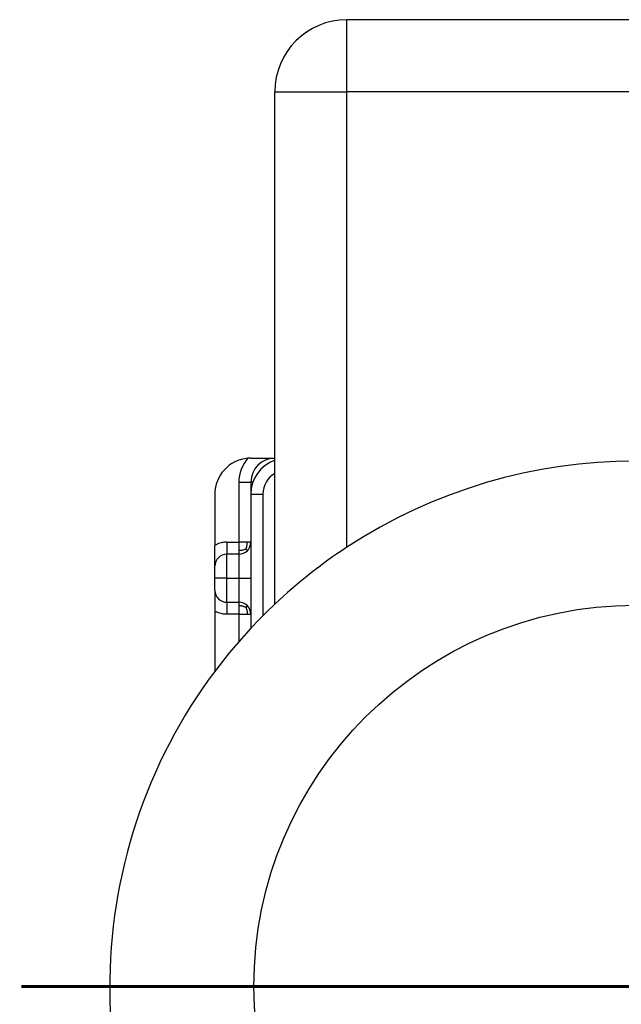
# Model space of a CAD drawing. Header units: inches. Extents: x -431 to 311, y -200 to 191.
# Tile 34 of 61: x -51 to -1, y -19 to 63. Entities that reach past the tile are written whole.
import ezdxf

# ---------------------------------------------------------------- set-up
doc = ezdxf.new("R2010")
doc.units = ezdxf.units.IN
doc.linetypes.add('DOT_CENTER', pattern=[14, 12, -1, 0, -1])
doc.layers.add('1', color=7, linetype='Continuous')

# ---------------------------------------------------------------- blocks, each defined once
blk = doc.blocks.new('001_G23_G27_BF_B3_20W_30W_Motor_1_1__3', base_point=(-50, -62.766))
at = {"color": 1, "linetype": 'Continuous'}
for p, q in [((-24, 56.765), (-24, 62.765)), ((-30, 56.765), (-24, 56.765)), ((-24, 18.845), (-24, 56.765)), ((24, 56.765), (-24, 56.765)), ((-33, 24.265), (-32, 24.265)), ((-33, 24.265), (-33, 19.265)), ((-31.828, 24.265), (-32, 24.265)), ((-31, 23.265), (-31, 13.137)), ((-34, 16.265), (-33, 16.265)), ((-33, 13.265), (-33, 10.989))]:
    blk.add_line(p, q, dxfattribs=at)
at = {"color": 7, "linetype": 'Continuous'}
for p, q in [((24, 62.765), (-24, 62.765)), ((-30, 26.265), (-30, 56.765)), ((-32, 26.265), (-30, 26.265)), ((-30, 14.11), (-30, 26.265)), ((-32, 24.265), (-32, 23.265)), ((-35, 23.265), (-35, 18.998)), ((-32, 23.265), (-32, 19.265)), ((-35, 17.265), (-35, 18.998)), ((-32, 19.265), (-32, 16.266)), ((-33, 18.265), (-34, 18.265)), ((-35, 16.266), (-35, 17.265)), ((-35, 15.265), (-35, 16.266)), ((-32, 16.266), (-32, 13.265)), ((-35, 15.265), (-35, 13.533)), ((-34, 14.265), (-33, 14.265)), ((-35, 13.533), (-35, 8.515)), ((-32, 13.265), (-32, 12.099))]:
    blk.add_line(p, q, dxfattribs=at)
at = {"color": 1, "linetype": 'Continuous'}
blk.add_circle((0, -17.735), 31.75, dxfattribs=at)
at = {"color": 7, "linetype": 'Continuous'}
for centre, radius, start, end in [((-24, 56.765), 6, 90, 180), ((-32, 23.265), 3, 94.68418, 180), ((-32, 23.265), 3, 90, 94.68418), ((-30, 24.265), 2, 90, 180), ((-29, 23.265), 3, 109.47122, 180), ((0, -17.735), 43.75, 56.73094, 123.26906), ((-33, 19.265), 1, -45.00001, -0.00001), ((-34, 17.265), 1, 89.99999, 179.99999), ((-33, 19.265), 1, -89.99999, -44.99999), ((0, -17.735), 43.75, 123.26906, 133.29181), ((-34, 15.265), 1, -180, -90), ((0, -17.735), 43.75, 133.29181, 0), ((-33, 13.265), 1, 44.99999, 89.99999), ((-33, 13.265), 1, 0.00001, 45.00001)]:
    blk.add_arc(centre, radius, start, end, dxfattribs=at)
at = {"color": 1, "linetype": 'Continuous'}
for centre, radius, start in [((-30, 24.265), 3, 138.44592), ((-29, 23.265), 2, 120)]:
    blk.add_arc(centre, radius, start, 180, dxfattribs=at)
for points, knots in [([(-32, 23.265), (-31.992, 23.265), (-31.977, 23.265), (-31.929, 23.265), (-31.839, 23.265), (-31.694, 23.265), (-31.509, 23.265), (-31.324, 23.265), (-31.151, 23.265), (-31.051, 23.265), (-31, 23.265)], [0, 0, 0, 0, 0.0230561, 0.0461121, 0.1449407, 0.2928932, 0.4814701, 0.6998369, 0.8481578, 1, 1, 1, 1]), ([(-34, 19.265), (-34.034, 19.265), (-34.101, 19.264), (-34.231, 19.254), (-34.389, 19.23), (-34.588, 19.181), (-34.794, 19.107), (-34.932, 19.034), (-35, 18.998)], [0, 0, 0, 0, 0.100257, 0.200573, 0.390447, 0.580439, 0.813803, 1.046287, 1.046287, 1.046287, 1.046287]), ([(-34, 19.265), (-34, 19.262), (-34, 19.254), (-34, 19.243), (-34, 19.232), (-34, 19.221), (-34, 19.21), (-34, 19.198), (-34, 19.187), (-34, 19.176), (-34, 19.164), (-34, 19.153), (-34, 19.141), (-34, 19.13), (-34, 19.118), (-34, 19.107), (-34, 19.095), (-34, 19.084), (-34, 19.072), (-34, 19.06), (-34, 19.049), (-34, 19.037), (-34, 19.025), (-34, 19.014), (-34, 19.002), (-34, 18.99), (-34, 18.979), (-34, 18.967), (-34, 18.955), (-34, 18.944), (-34, 18.932), (-34, 18.921), (-34, 18.909), (-34, 18.899), (-34, 18.89), (-34, 18.882), (-34, 18.874), (-34, 18.866), (-34, 18.858), (-34, 18.851), (-34, 18.843), (-34, 18.835), (-34, 18.827), (-34, 18.82), (-34, 18.812), (-34, 18.804), (-34, 18.797), (-34, 18.789), (-34, 18.781), (-34, 18.774), (-34, 18.766), (-34, 18.759), (-34, 18.751), (-34, 18.744), (-34, 18.737), (-34, 18.729), (-34, 18.722), (-34, 18.715), (-34, 18.707), (-34, 18.7), (-34, 18.693), (-34, 18.686), (-34, 18.679), (-34, 18.672), (-34, 18.665), (-34, 18.658), (-34, 18.651), (-34, 18.644), (-34, 18.637), (-34, 18.63), (-34, 18.623), (-34, 18.617), (-34, 18.61), (-34, 18.603), (-34, 18.597), (-34, 18.59), (-34, 18.584), (-34, 18.577), (-34, 18.571), (-34, 18.565), (-34, 18.559), (-34, 18.553), (-34, 18.548), (-34, 18.543), (-34, 18.537), (-34, 18.532), (-34, 18.527), (-34, 18.522), (-34, 18.517), (-34, 18.512), (-34, 18.507), (-34, 18.502), (-34, 18.497), (-34, 18.493), (-34, 18.488), (-34, 18.483), (-34, 18.479), (-34, 18.474), (-34, 18.469), (-34, 18.465), (-34, 18.46), (-34, 18.456), (-34, 18.452), (-34, 18.447), (-34, 18.443), (-34, 18.439), (-34, 18.435), (-34, 18.431), (-34, 18.427), (-34, 18.422), (-34, 18.419), (-34, 18.415), (-34, 18.411), (-34, 18.407), (-34, 18.403), (-34, 18.399), (-34, 18.396), (-34, 18.392), (-34, 18.388), (-34, 18.385), (-34, 18.381), (-34, 18.378), (-34, 18.375), (-34, 18.371), (-34, 18.368), (-34, 18.365), (-34, 18.362), (-34, 18.359), (-34, 18.356), (-34, 18.353), (-34, 18.35), (-34, 18.347), (-34, 18.344), (-34, 18.341), (-34, 18.338), (-34, 18.336), (-34, 18.333), (-34, 18.33), (-34, 18.328), (-34, 18.325), (-34, 18.323), (-34, 18.32), (-34, 18.318), (-34, 18.316), (-34, 18.314), (-34, 18.311), (-34, 18.309), (-34, 18.307), (-34, 18.305), (-34, 18.303), (-34, 18.301), (-34, 18.299), (-34, 18.298), (-34, 18.296), (-34, 18.294), (-34, 18.292), (-34, 18.291), (-34, 18.289), (-34, 18.288), (-34, 18.286), (-34, 18.285), (-34, 18.284), (-34, 18.282), (-34, 18.281), (-34, 18.28), (-34, 18.278), (-34, 18.277), (-34, 18.276), (-34, 18.275), (-34, 18.274), (-34, 18.273), (-34, 18.272), (-34, 18.272), (-34, 18.271), (-34, 18.27), (-34, 18.27), (-34, 18.269), (-34, 18.268), (-34, 18.268), (-34, 18.267), (-34, 18.267), (-34, 18.267), (-34, 18.266), (-34, 18.266), (-34, 18.266), (-34, 18.266), (-34, 18.266), (-34, 18.266), (-34, 18.265), (-34, 18.265)], [0, 0, 0, 0, 0.011062, 0.022178, 0.033343, 0.044557, 0.055817, 0.067119, 0.078462, 0.089844, 0.101261, 0.112712, 0.124194, 0.135704, 0.14724, 0.158799, 0.17038, 0.181979, 0.193594, 0.205223, 0.216863, 0.228512, 0.240168, 0.251827, 0.263488, 0.275148, 0.286804, 0.298454, 0.310096, 0.321728, 0.333345, 0.344947, 0.356531, 0.368095, 0.375948, 0.383788, 0.391612, 0.399421, 0.407213, 0.414987, 0.422743, 0.430479, 0.438195, 0.445889, 0.453561, 0.46121, 0.468834, 0.476434, 0.484007, 0.491554, 0.499073, 0.506563, 0.514023, 0.521453, 0.528851, 0.536216, 0.543549, 0.550846, 0.558109, 0.565336, 0.572525, 0.579677, 0.586789, 0.593862, 0.600894, 0.607884, 0.614832, 0.621736, 0.628595, 0.63541, 0.642178, 0.648898, 0.655571, 0.662194, 0.668768, 0.67529, 0.681761, 0.688179, 0.694543, 0.700853, 0.707107, 0.712424, 0.717698, 0.722929, 0.728116, 0.73326, 0.73836, 0.743416, 0.748427, 0.753394, 0.758316, 0.763194, 0.768026, 0.772812, 0.777553, 0.782248, 0.786896, 0.791499, 0.796055, 0.800564, 0.805026, 0.80944, 0.813807, 0.818127, 0.822398, 0.826621, 0.830796, 0.834922, 0.839, 0.843028, 0.847007, 0.850936, 0.854816, 0.858646, 0.862425, 0.866154, 0.869832, 0.87346, 0.877036, 0.880561, 0.884034, 0.887455, 0.890825, 0.894142, 0.897407, 0.900619, 0.903778, 0.906883, 0.909936, 0.912935, 0.91588, 0.91877, 0.921607, 0.924389, 0.927116, 0.929788, 0.93247, 0.935096, 0.937668, 0.940185, 0.942647, 0.945055, 0.947409, 0.949709, 0.951955, 0.954147, 0.956286, 0.95837, 0.960402, 0.96238, 0.964305, 0.966177, 0.967996, 0.969762, 0.971475, 0.973137, 0.974745, 0.976302, 0.977806, 0.979259, 0.980659, 0.982008, 0.983305, 0.9846, 0.98584, 0.987025, 0.988157, 0.989234, 0.990258, 0.991229, 0.992147, 0.993013, 0.993826, 0.994587, 0.995297, 0.995955, 0.996562, 0.997119, 0.997625, 0.998081, 0.998488, 0.998845, 0.999154, 0.999414, 0.999626, 0.99979, 0.999907, 0.999977, 1.000001, 1.000001, 1.000001, 1.000001]), ([(-34, 19.265), (-33.977, 19.265), (-33.93, 19.265), (-33.739, 19.265), (-33.429, 19.265), (-33.143, 19.265), (-33, 19.265)], [0, 0, 0, 0, 0.070982, 0.141904, 0.571193, 1.000483, 1.000483, 1.000483, 1.000483]), ([(-33, 19.265), (-33, 19.203), (-33, 19.08), (-33, 18.897), (-33, 18.724), (-33, 18.611), (-33, 18.558)], [0, 0, 0, 0, 0.1887285, 0.3680946, 0.5498905, 0.7071067, 0.7071067, 0.7071067, 0.7071067]), ([(-32.293, 19.265), (-32.343, 19.265), (-32.452, 19.265), (-32.622, 19.265), (-32.807, 19.265), (-32.935, 19.265), (-33, 19.265)], [0, 0, 0, 0, 0.1515365, 0.3244233, 0.5120164, 0.7071068, 0.7071068, 0.7071068, 0.7071068]), ([(-32.423, 18.694), (-32.409, 18.724), (-32.381, 18.785), (-32.347, 18.878), (-32.321, 18.97), (-32.304, 19.063), (-32.294, 19.162), (-32.293, 19.23), (-32.293, 19.265)], [0, 0, 0, 0, 0.1007964, 0.2003149, 0.2958553, 0.3887386, 0.4843943, 0.5921619, 0.5921619, 0.5921619, 0.5921619]), ([(-32, 19.265), (-32.013, 19.265), (-32.038, 19.265), (-32.094, 19.265), (-32.179, 19.265), (-32.251, 19.265), (-32.293, 19.265)], [0, 0, 0, 0, 0.0380602, 0.0761205, 0.1685304, 0.2928932, 0.2928932, 0.2928932, 0.2928932]), ([(-34, 16.265), (-34, 16.364), (-34, 16.56), (-34, 16.904), (-34, 17.276), (-34, 17.652), (-34, 17.946), (-34, 18.126), (-34, 18.222), (-34, 18.251), (-34, 18.265)], [0, 0, 0, 0, 0.296874, 0.587171, 1.031291, 1.414424, 1.713911, 1.91204, 1.95602, 2, 2, 2, 2]), ([(-32.423, 18.694), (-32.513, 18.654), (-32.697, 18.572), (-32.898, 18.563), (-33, 18.558)], [0, 0, 0, 0, 0.2927896, 0.5973845, 0.5973845, 0.5973845, 0.5973845]), ([(-33, 18.558), (-33, 18.515), (-33, 18.441), (-33, 18.355), (-33, 18.305), (-33, 18.281), (-33, 18.27), (-33, 18.265)], [0, 0, 0, 0, 0.1289057, 0.2226816, 0.2588554, 0.2797053, 0.2928933, 0.2928933, 0.2928933, 0.2928933]), ([(-33, 18.265), (-33, 18.251), (-33, 18.221), (-33, 18.126), (-33, 17.945), (-33, 17.652), (-33, 17.276), (-33, 16.904), (-33, 16.56), (-33, 16.364), (-33, 16.265)], [0, 0, 0, 0, 0.044018, 0.088036, 0.286221, 0.585754, 0.96892, 1.413061, 1.703246, 2, 2, 2, 2]), ([(-32.423, 18.694), (-32.415, 18.686), (-32.401, 18.671), (-32.38, 18.649), (-32.362, 18.63), (-32.345, 18.613), (-32.331, 18.598), (-32.319, 18.586), (-32.309, 18.576), (-32.302, 18.569), (-32.297, 18.563), (-32.294, 18.56), (-32.293, 18.559), (-32.293, 18.558)], [0, 0, 0, 0, 0.0325845, 0.0625657, 0.0896277, 0.1135291, 0.1341031, 0.1512574, 0.1649739, 0.1753094, 0.1823952, 0.1864404, 0.1877629, 0.1877629, 0.1877629, 0.1877629]), ([(-34, 16.265), (-34.002, 16.265), (-34.006, 16.265), (-34.013, 16.265), (-34.019, 16.265), (-34.026, 16.265), (-34.032, 16.265), (-34.039, 16.265), (-34.045, 16.265), (-34.052, 16.265), (-34.058, 16.265), (-34.065, 16.265), (-34.072, 16.265), (-34.078, 16.265), (-34.085, 16.265), (-34.092, 16.265), (-34.098, 16.265), (-34.105, 16.265), (-34.111, 16.265), (-34.118, 16.265), (-34.125, 16.265), (-34.132, 16.265), (-34.138, 16.265), (-34.145, 16.265), (-34.152, 16.265), (-34.158, 16.265), (-34.165, 16.265), (-34.172, 16.265), (-34.179, 16.265), (-34.185, 16.265), (-34.192, 16.265), (-34.199, 16.265), (-34.206, 16.265), (-34.212, 16.265), (-34.219, 16.265), (-34.226, 16.265), (-34.233, 16.265), (-34.24, 16.265), (-34.246, 16.265), (-34.253, 16.265), (-34.26, 16.265), (-34.267, 16.265), (-34.273, 16.265), (-34.28, 16.265), (-34.287, 16.265), (-34.294, 16.265), (-34.301, 16.265), (-34.307, 16.265), (-34.314, 16.265), (-34.321, 16.265), (-34.328, 16.265), (-34.334, 16.265), (-34.341, 16.265), (-34.348, 16.265), (-34.355, 16.265), (-34.361, 16.265), (-34.367, 16.265), (-34.373, 16.265), (-34.377, 16.265), (-34.382, 16.265), (-34.386, 16.266), (-34.391, 16.266), (-34.395, 16.266), (-34.4, 16.266), (-34.404, 16.266), (-34.409, 16.266), (-34.413, 16.266), (-34.418, 16.266), (-34.422, 16.266), (-34.427, 16.266), (-34.431, 16.266), (-34.436, 16.266), (-34.44, 16.266), (-34.445, 16.266), (-34.449, 16.266), (-34.454, 16.266), (-34.458, 16.266), (-34.463, 16.266), (-34.467, 16.266), (-34.471, 16.266), (-34.476, 16.266), (-34.48, 16.266), (-34.485, 16.266), (-34.489, 16.266), (-34.493, 16.266), (-34.498, 16.266), (-34.502, 16.266), (-34.506, 16.266), (-34.511, 16.266), (-34.515, 16.266), (-34.519, 16.266), (-34.524, 16.266), (-34.528, 16.266), (-34.532, 16.266), (-34.537, 16.266), (-34.541, 16.266), (-34.545, 16.266), (-34.549, 16.266), (-34.554, 16.266), (-34.558, 16.266), (-34.562, 16.266), (-34.566, 16.266), (-34.57, 16.266), (-34.574, 16.266), (-34.579, 16.266), (-34.583, 16.266), (-34.587, 16.266), (-34.591, 16.266), (-34.595, 16.266), (-34.599, 16.266), (-34.603, 16.266), (-34.607, 16.266), (-34.611, 16.266), (-34.615, 16.266), (-34.619, 16.266), (-34.623, 16.266), (-34.627, 16.266), (-34.631, 16.266), (-34.635, 16.266), (-34.639, 16.266), (-34.643, 16.266), (-34.647, 16.266), (-34.651, 16.266), (-34.655, 16.266), (-34.659, 16.266), (-34.662, 16.266), (-34.666, 16.266), (-34.67, 16.266), (-34.674, 16.266), (-34.678, 16.266), (-34.681, 16.266), (-34.685, 16.266), (-34.689, 16.266), (-34.693, 16.266), (-34.696, 16.266), (-34.7, 16.266), (-34.703, 16.266), (-34.707, 16.266), (-34.71, 16.266), (-34.713, 16.266), (-34.717, 16.266), (-34.72, 16.266), (-34.723, 16.266), (-34.726, 16.266), (-34.729, 16.266), (-34.732, 16.266), (-34.735, 16.266), (-34.738, 16.266), (-34.741, 16.266), (-34.744, 16.266), (-34.747, 16.266), (-34.75, 16.266), (-34.753, 16.266), (-34.756, 16.266), (-34.759, 16.266), (-34.761, 16.266), (-34.764, 16.266), (-34.767, 16.266), (-34.77, 16.266), (-34.773, 16.266), (-34.776, 16.266), (-34.778, 16.266), (-34.781, 16.266), (-34.784, 16.266), (-34.787, 16.266), (-34.789, 16.266), (-34.792, 16.266), (-34.795, 16.266), (-34.798, 16.266), (-34.8, 16.266), (-34.803, 16.266), (-34.805, 16.266), (-34.808, 16.266), (-34.811, 16.266), (-34.813, 16.266), (-34.816, 16.266), (-34.818, 16.266), (-34.821, 16.266), (-34.823, 16.266), (-34.826, 16.266), (-34.828, 16.266), (-34.831, 16.266), (-34.833, 16.266), (-34.836, 16.266), (-34.838, 16.266), (-34.841, 16.266), (-34.843, 16.266), (-34.845, 16.266), (-34.848, 16.266), (-34.85, 16.266), (-34.852, 16.266), (-34.855, 16.266), (-34.857, 16.266), (-34.859, 16.266), (-34.861, 16.266), (-34.864, 16.266), (-34.866, 16.266), (-34.868, 16.266), (-34.87, 16.266), (-34.872, 16.266), (-34.874, 16.266), (-34.876, 16.266), (-34.879, 16.266), (-34.881, 16.266), (-34.883, 16.266), (-34.885, 16.266), (-34.887, 16.266), (-34.889, 16.266), (-34.891, 16.266), (-34.893, 16.266), (-34.895, 16.266), (-34.897, 16.266), (-34.899, 16.266), (-34.9, 16.266), (-34.902, 16.266), (-34.904, 16.266), (-34.906, 16.266), (-34.908, 16.266), (-34.91, 16.266), (-34.911, 16.266), (-34.913, 16.266), (-34.915, 16.266), (-34.917, 16.266), (-34.918, 16.266), (-34.92, 16.266), (-34.922, 16.266), (-34.923, 16.266), (-34.925, 16.266), (-34.927, 16.266), (-34.928, 16.266), (-34.93, 16.266), (-34.931, 16.266), (-34.933, 16.266), (-34.934, 16.266), (-34.936, 16.266), (-34.937, 16.266), (-34.939, 16.266), (-34.94, 16.266), (-34.942, 16.266), (-34.943, 16.266), (-34.945, 16.266), (-34.946, 16.266), (-34.948, 16.266), (-34.949, 16.266), (-34.95, 16.266), (-34.952, 16.266), (-34.953, 16.266), (-34.954, 16.266), (-34.955, 16.266), (-34.957, 16.266), (-34.958, 16.266), (-34.959, 16.266), (-34.96, 16.266), (-34.961, 16.266), (-34.963, 16.266), (-34.964, 16.266), (-34.965, 16.266), (-34.966, 16.266), (-34.967, 16.266), (-34.968, 16.266), (-34.969, 16.266), (-34.97, 16.266), (-34.971, 16.266), (-34.972, 16.266), (-34.973, 16.266), (-34.974, 16.266), (-34.975, 16.266), (-34.976, 16.266), (-34.977, 16.266), (-34.978, 16.266), (-34.979, 16.266), (-34.979, 16.266), (-34.98, 16.266), (-34.981, 16.266), (-34.982, 16.266), (-34.983, 16.266), (-34.983, 16.266), (-34.984, 16.266), (-34.985, 16.266), (-34.986, 16.266), (-34.986, 16.266), (-34.987, 16.266), (-34.988, 16.266), (-34.988, 16.266), (-34.989, 16.266), (-34.99, 16.266), (-34.99, 16.266), (-34.991, 16.266), (-34.991, 16.266), (-34.992, 16.266), (-34.992, 16.266), (-34.993, 16.266), (-34.993, 16.266), (-34.994, 16.266), (-34.994, 16.266), (-34.995, 16.266), (-34.995, 16.266), (-34.996, 16.266), (-34.996, 16.266), (-34.996, 16.266), (-34.997, 16.266), (-34.997, 16.266), (-34.997, 16.266), (-34.998, 16.266), (-34.998, 16.266), (-34.998, 16.266), (-34.998, 16.266), (-34.999, 16.266), (-34.999, 16.266), (-34.999, 16.266), (-34.999, 16.266), (-34.999, 16.266), (-34.999, 16.266), (-35, 16.266), (-35, 16.266), (-35, 16.266), (-35, 16.266), (-35, 16.266), (-35, 16.266), (-35, 16.266), (-35, 16.266), (-35, 16.266)], [0, 0, 0, 0, 0.00643, 0.012878, 0.019343, 0.025826, 0.032326, 0.038842, 0.045374, 0.051922, 0.058484, 0.065061, 0.071652, 0.078256, 0.084873, 0.091503, 0.098144, 0.104797, 0.111461, 0.118136, 0.124821, 0.131515, 0.138218, 0.14493, 0.15165, 0.158378, 0.165113, 0.171855, 0.178603, 0.185356, 0.192115, 0.198878, 0.205646, 0.212418, 0.219193, 0.22597, 0.23275, 0.239532, 0.246315, 0.253099, 0.259884, 0.266668, 0.273452, 0.280235, 0.287016, 0.293795, 0.300572, 0.307345, 0.314116, 0.320882, 0.327644, 0.334401, 0.341152, 0.347898, 0.354637, 0.36137, 0.368095, 0.372653, 0.377207, 0.381757, 0.386301, 0.39084, 0.395374, 0.399903, 0.404425, 0.408942, 0.413453, 0.417958, 0.422456, 0.426948, 0.431433, 0.435911, 0.440382, 0.444845, 0.449302, 0.45375, 0.458191, 0.462624, 0.467048, 0.471464, 0.475872, 0.480271, 0.484661, 0.489041, 0.493413, 0.497775, 0.502128, 0.50647, 0.510803, 0.515126, 0.519438, 0.523739, 0.52803, 0.53231, 0.536579, 0.540837, 0.545083, 0.549318, 0.553541, 0.557751, 0.56195, 0.566136, 0.57031, 0.574471, 0.57862, 0.582755, 0.586877, 0.590985, 0.59508, 0.599161, 0.603229, 0.607282, 0.61132, 0.615345, 0.619354, 0.623349, 0.627329, 0.631293, 0.635242, 0.639175, 0.643093, 0.646995, 0.65088, 0.65475, 0.658603, 0.662439, 0.666258, 0.67006, 0.673845, 0.677613, 0.681363, 0.685095, 0.68881, 0.692506, 0.696184, 0.699844, 0.703485, 0.707107, 0.710256, 0.713391, 0.716511, 0.719615, 0.722705, 0.725779, 0.728838, 0.731882, 0.73491, 0.737923, 0.740921, 0.743903, 0.746869, 0.74982, 0.752756, 0.755676, 0.75858, 0.761468, 0.764341, 0.767197, 0.770038, 0.772863, 0.775672, 0.778465, 0.781242, 0.784003, 0.786747, 0.789476, 0.792188, 0.794883, 0.797563, 0.800226, 0.802872, 0.805502, 0.808116, 0.810713, 0.813293, 0.815857, 0.818404, 0.820934, 0.823447, 0.825944, 0.828423, 0.830886, 0.833331, 0.835759, 0.838171, 0.840565, 0.842942, 0.845302, 0.847644, 0.849969, 0.852277, 0.854567, 0.85684, 0.859095, 0.861333, 0.863553, 0.865756, 0.86794, 0.870107, 0.872256, 0.874388, 0.876501, 0.878596, 0.880674, 0.882733, 0.884774, 0.886797, 0.888802, 0.890789, 0.892757, 0.894708, 0.896639, 0.898553, 0.900447, 0.902324, 0.904181, 0.906021, 0.907841, 0.909643, 0.911426, 0.91319, 0.914935, 0.916662, 0.91837, 0.920058, 0.921728, 0.923378, 0.925009, 0.926622, 0.928215, 0.929788, 0.931369, 0.93293, 0.934473, 0.935997, 0.937502, 0.938988, 0.940455, 0.941904, 0.943333, 0.944744, 0.946137, 0.947511, 0.948866, 0.950202, 0.95152, 0.952819, 0.9541, 0.955363, 0.956606, 0.957832, 0.959039, 0.960227, 0.961398, 0.962549, 0.963683, 0.964798, 0.965895, 0.966974, 0.968035, 0.969077, 0.970101, 0.971107, 0.972095, 0.973065, 0.974017, 0.974951, 0.975867, 0.976765, 0.977645, 0.978507, 0.979352, 0.980178, 0.980986, 0.981777, 0.98255, 0.983305, 0.984077, 0.984829, 0.985563, 0.986277, 0.986973, 0.987649, 0.988307, 0.988946, 0.989566, 0.990168, 0.990751, 0.991315, 0.991861, 0.992389, 0.992898, 0.993389, 0.993862, 0.994316, 0.994753, 0.995172, 0.995572, 0.995955, 0.99632, 0.996667, 0.996997, 0.997309, 0.997603, 0.99788, 0.99814, 0.998382, 0.998607, 0.998815, 0.999006, 0.99918, 0.999337, 0.999477, 0.9996, 0.999707, 0.999797, 0.99987, 0.999927, 0.999968, 0.999992, 1, 1, 1, 1]), ([(-34, 14.265), (-34, 14.28), (-34, 14.31), (-34, 14.405), (-34, 14.586), (-34, 14.879), (-34, 15.255), (-34, 15.627), (-34, 15.971), (-34, 16.167), (-34, 16.265)], [0, 0, 0, 0, 0.04402, 0.08804, 0.286229, 0.585765, 0.968934, 1.413076, 1.703254, 2, 2, 2, 2]), ([(-33, 16.265), (-32.997, 16.265), (-32.99, 16.265), (-32.981, 16.265), (-32.971, 16.265), (-32.961, 16.265), (-32.952, 16.265), (-32.942, 16.265), (-32.932, 16.265), (-32.922, 16.265), (-32.913, 16.265), (-32.903, 16.265), (-32.893, 16.265), (-32.883, 16.265), (-32.873, 16.265), (-32.863, 16.265), (-32.853, 16.265), (-32.843, 16.266), (-32.833, 16.266), (-32.823, 16.266), (-32.813, 16.266), (-32.803, 16.266), (-32.793, 16.266), (-32.783, 16.266), (-32.773, 16.266), (-32.763, 16.266), (-32.753, 16.266), (-32.742, 16.266), (-32.732, 16.266), (-32.722, 16.266), (-32.712, 16.266), (-32.702, 16.266), (-32.692, 16.266), (-32.682, 16.266), (-32.672, 16.266), (-32.662, 16.266), (-32.652, 16.266), (-32.642, 16.266), (-32.633, 16.266), (-32.625, 16.266), (-32.618, 16.266), (-32.612, 16.266), (-32.605, 16.266), (-32.598, 16.266), (-32.592, 16.266), (-32.585, 16.266), (-32.579, 16.266), (-32.572, 16.266), (-32.565, 16.266), (-32.559, 16.266), (-32.552, 16.266), (-32.546, 16.266), (-32.539, 16.266), (-32.533, 16.266), (-32.526, 16.266), (-32.52, 16.266), (-32.513, 16.266), (-32.507, 16.266), (-32.5, 16.266), (-32.494, 16.266), (-32.487, 16.266), (-32.481, 16.266), (-32.475, 16.266), (-32.468, 16.266), (-32.462, 16.266), (-32.456, 16.266), (-32.45, 16.266), (-32.443, 16.266), (-32.437, 16.266), (-32.431, 16.266), (-32.425, 16.266), (-32.419, 16.266), (-32.413, 16.266), (-32.407, 16.266), (-32.401, 16.266), (-32.395, 16.266), (-32.389, 16.266), (-32.383, 16.266), (-32.377, 16.266), (-32.371, 16.266), (-32.365, 16.266), (-32.36, 16.266), (-32.354, 16.266), (-32.348, 16.266), (-32.342, 16.266), (-32.337, 16.266), (-32.331, 16.266), (-32.326, 16.266), (-32.32, 16.266), (-32.315, 16.266), (-32.309, 16.266), (-32.304, 16.266), (-32.298, 16.266), (-32.293, 16.266), (-32.288, 16.266), (-32.284, 16.266), (-32.279, 16.266), (-32.275, 16.266), (-32.27, 16.266), (-32.266, 16.266), (-32.262, 16.266), (-32.257, 16.266), (-32.253, 16.266), (-32.249, 16.266), (-32.244, 16.266), (-32.24, 16.266), (-32.236, 16.266), (-32.232, 16.266), (-32.228, 16.266), (-32.224, 16.266), (-32.22, 16.266), (-32.216, 16.266), (-32.212, 16.266), (-32.208, 16.266), (-32.204, 16.266), (-32.2, 16.266), (-32.196, 16.266), (-32.192, 16.266), (-32.188, 16.266), (-32.185, 16.266), (-32.181, 16.266), (-32.177, 16.266), (-32.174, 16.266), (-32.17, 16.266), (-32.167, 16.266), (-32.163, 16.266), (-32.16, 16.266), (-32.156, 16.266), (-32.153, 16.266), (-32.149, 16.266), (-32.146, 16.266), (-32.143, 16.266), (-32.139, 16.266), (-32.136, 16.266), (-32.133, 16.266), (-32.13, 16.266), (-32.127, 16.266), (-32.124, 16.266), (-32.121, 16.266), (-32.118, 16.266), (-32.115, 16.266), (-32.112, 16.266), (-32.109, 16.266), (-32.106, 16.266), (-32.103, 16.266), (-32.1, 16.266), (-32.098, 16.266), (-32.095, 16.266), (-32.092, 16.266), (-32.09, 16.266), (-32.087, 16.266), (-32.085, 16.266), (-32.082, 16.266), (-32.08, 16.266), (-32.077, 16.266), (-32.075, 16.266), (-32.073, 16.266), (-32.07, 16.266), (-32.068, 16.266), (-32.066, 16.266), (-32.063, 16.266), (-32.061, 16.266), (-32.059, 16.266), (-32.057, 16.266), (-32.055, 16.266), (-32.053, 16.266), (-32.051, 16.266), (-32.049, 16.266), (-32.047, 16.266), (-32.045, 16.266), (-32.043, 16.266), (-32.041, 16.266), (-32.039, 16.266), (-32.038, 16.266), (-32.036, 16.266), (-32.034, 16.266), (-32.033, 16.266), (-32.031, 16.266), (-32.03, 16.266), (-32.028, 16.266), (-32.027, 16.266), (-32.025, 16.266), (-32.024, 16.266), (-32.023, 16.266), (-32.021, 16.266), (-32.02, 16.266), (-32.019, 16.266), (-32.018, 16.266), (-32.017, 16.266), (-32.016, 16.266), (-32.014, 16.266), (-32.013, 16.266), (-32.012, 16.266), (-32.011, 16.266), (-32.011, 16.266), (-32.01, 16.266), (-32.009, 16.266), (-32.008, 16.266), (-32.007, 16.266), (-32.007, 16.266), (-32.006, 16.266), (-32.005, 16.266), (-32.005, 16.266), (-32.004, 16.266), (-32.004, 16.266), (-32.003, 16.266), (-32.003, 16.266), (-32.002, 16.266), (-32.002, 16.266), (-32.001, 16.266), (-32.001, 16.266), (-32.001, 16.266), (-32.001, 16.266), (-32, 16.266), (-32, 16.266), (-32, 16.266), (-32, 16.266), (-32, 16.266), (-32, 16.266), (-32, 16.266)], [0, 0, 0, 0, 0.009564, 0.019168, 0.028811, 0.03849, 0.048204, 0.057952, 0.067731, 0.077541, 0.08738, 0.097246, 0.107137, 0.117053, 0.126991, 0.136949, 0.146927, 0.156923, 0.166935, 0.176961, 0.187, 0.19705, 0.20711, 0.217178, 0.227253, 0.237332, 0.247415, 0.2575, 0.267585, 0.277668, 0.287749, 0.297825, 0.307895, 0.317957, 0.328009, 0.338051, 0.34808, 0.358095, 0.368095, 0.374807, 0.381509, 0.3882, 0.39488, 0.401548, 0.408204, 0.414846, 0.421475, 0.42809, 0.43469, 0.441275, 0.447844, 0.454397, 0.460932, 0.46745, 0.47395, 0.48043, 0.486892, 0.493334, 0.499755, 0.506155, 0.512533, 0.518889, 0.525223, 0.531533, 0.537819, 0.54408, 0.550317, 0.556528, 0.562712, 0.56887, 0.575, 0.581102, 0.587176, 0.593221, 0.599236, 0.60522, 0.611174, 0.617096, 0.622986, 0.628844, 0.634669, 0.640459, 0.646216, 0.651937, 0.657623, 0.663273, 0.668887, 0.674463, 0.680001, 0.685502, 0.690963, 0.696384, 0.701766, 0.707107, 0.711679, 0.716219, 0.720727, 0.725204, 0.729648, 0.73406, 0.738439, 0.742786, 0.7471, 0.751382, 0.75563, 0.759845, 0.764027, 0.768176, 0.772291, 0.776372, 0.780419, 0.784433, 0.788412, 0.792357, 0.796267, 0.800143, 0.803984, 0.80779, 0.811561, 0.815298, 0.818998, 0.822664, 0.826293, 0.829887, 0.833445, 0.836967, 0.840453, 0.843903, 0.847316, 0.850692, 0.854032, 0.857335, 0.860601, 0.863829, 0.867021, 0.870175, 0.873291, 0.876369, 0.87941, 0.882412, 0.885377, 0.888303, 0.89119, 0.894039, 0.896849, 0.899621, 0.902353, 0.905046, 0.9077, 0.910314, 0.912888, 0.915423, 0.917918, 0.920373, 0.922787, 0.925161, 0.927495, 0.929788, 0.932127, 0.934424, 0.936679, 0.938893, 0.941065, 0.943196, 0.945286, 0.947334, 0.949342, 0.951309, 0.953235, 0.95512, 0.956964, 0.958768, 0.960531, 0.962254, 0.963936, 0.965579, 0.967181, 0.968743, 0.970265, 0.971747, 0.973189, 0.974592, 0.975955, 0.977278, 0.978562, 0.979807, 0.981012, 0.982178, 0.983305, 0.984431, 0.985515, 0.986558, 0.98756, 0.988522, 0.989443, 0.990325, 0.991166, 0.991968, 0.99273, 0.993453, 0.994137, 0.994782, 0.995388, 0.995955, 0.996484, 0.996975, 0.997429, 0.997844, 0.998222, 0.998563, 0.998868, 0.999135, 0.999366, 0.999561, 0.99972, 0.999843, 0.99993, 0.999983, 1, 1, 1, 1]), ([(-33, 16.265), (-33, 16.167), (-33, 15.971), (-33, 15.627), (-33, 15.255), (-33, 14.879), (-33, 14.586), (-33, 14.405), (-33, 14.31), (-33, 14.28), (-33, 14.265)], [0, 0, 0, 0, 0.296668, 0.586772, 1.030929, 1.414121, 1.713687, 1.911911, 1.955956, 2, 2, 2, 2]), ([(-34, 14.265), (-34, 14.265), (-34, 14.265), (-34, 14.265), (-34, 14.265), (-34, 14.265), (-34, 14.265), (-34, 14.265), (-34, 14.265), (-34, 14.265), (-34, 14.265), (-34, 14.265), (-34, 14.265), (-34, 14.265), (-34, 14.265), (-34, 14.265), (-34, 14.264), (-34, 14.264), (-34, 14.264), (-34, 14.264), (-34, 14.264), (-34, 14.264), (-34, 14.263), (-34, 14.263), (-34, 14.263), (-34, 14.263), (-34, 14.262), (-34, 14.262), (-34, 14.262), (-34, 14.262), (-34, 14.261), (-34, 14.261), (-34, 14.261), (-34, 14.261), (-34, 14.26), (-34, 14.26), (-34, 14.26), (-34, 14.259), (-34, 14.259), (-34, 14.259), (-34, 14.258), (-34, 14.258), (-34, 14.257), (-34, 14.257), (-34, 14.257), (-34, 14.256), (-34, 14.256), (-34, 14.255), (-34, 14.255), (-34, 14.254), (-34, 14.254), (-34, 14.254), (-34, 14.253), (-34, 14.253), (-34, 14.252), (-34, 14.252), (-34, 14.251), (-34, 14.25), (-34, 14.25), (-34, 14.249), (-34, 14.249), (-34, 14.248), (-34, 14.248), (-34, 14.247), (-34, 14.247), (-34, 14.246), (-34, 14.245), (-34, 14.245), (-34, 14.244), (-34, 14.243), (-34, 14.243), (-34, 14.242), (-34, 14.241), (-34, 14.241), (-34, 14.24), (-34, 14.239), (-34, 14.239), (-34, 14.238), (-34, 14.237), (-34, 14.237), (-34, 14.236), (-34, 14.235), (-34, 14.234), (-34, 14.233), (-34, 14.233), (-34, 14.232), (-34, 14.231), (-34, 14.23), (-34, 14.229), (-34, 14.229), (-34, 14.228), (-34, 14.227), (-34, 14.226), (-34, 14.225), (-34, 14.224), (-34, 14.223), (-34, 14.222), (-34, 14.222), (-34, 14.221), (-34, 14.22), (-34, 14.219), (-34, 14.218), (-34, 14.217), (-34, 14.216), (-34, 14.215), (-34, 14.214), (-34, 14.213), (-34, 14.212), (-34, 14.211), (-34, 14.21), (-34, 14.209), (-34, 14.208), (-34, 14.207), (-34, 14.205), (-34, 14.204), (-34, 14.203), (-34, 14.202), (-34, 14.201), (-34, 14.2), (-34, 14.199), (-34, 14.198), (-34, 14.196), (-34, 14.195), (-34, 14.194), (-34, 14.193), (-34, 14.192), (-34, 14.191), (-34, 14.189), (-34, 14.188), (-34, 14.187), (-34, 14.186), (-34, 14.184), (-34, 14.183), (-34, 14.182), (-34, 14.181), (-34, 14.179), (-34, 14.178), (-34, 14.177), (-34, 14.175), (-34, 14.174), (-34, 14.173), (-34, 14.171), (-34, 14.17), (-34, 14.169), (-34, 14.167), (-34, 14.166), (-34, 14.164), (-34, 14.163), (-34, 14.161), (-34, 14.16), (-34, 14.159), (-34, 14.157), (-34, 14.156), (-34, 14.154), (-34, 14.153), (-34, 14.151), (-34, 14.15), (-34, 14.148), (-34, 14.147), (-34, 14.145), (-34, 14.144), (-34, 14.142), (-34, 14.14), (-34, 14.139), (-34, 14.137), (-34, 14.136), (-34, 14.134), (-34, 14.132), (-34, 14.131), (-34, 14.129), (-34, 14.127), (-34, 14.126), (-34, 14.124), (-34, 14.122), (-34, 14.121), (-34, 14.119), (-34, 14.117), (-34, 14.116), (-34, 14.114), (-34, 14.112), (-34, 14.11), (-34, 14.109), (-34, 14.107), (-34, 14.105), (-34, 14.103), (-34, 14.102), (-34, 14.1), (-34, 14.098), (-34, 14.096), (-34, 14.094), (-34, 14.092), (-34, 14.091), (-34, 14.089), (-34, 14.087), (-34, 14.085), (-34, 14.083), (-34, 14.081), (-34, 14.079), (-34, 14.077), (-34, 14.075), (-34, 14.074), (-34, 14.072), (-34, 14.07), (-34, 14.068), (-34, 14.066), (-34, 14.064), (-34, 14.062), (-34, 14.06), (-34, 14.058), (-34, 14.056), (-34, 14.054), (-34, 14.052), (-34, 14.05), (-34, 14.048), (-34, 14.045), (-34, 14.043), (-34, 14.041), (-34, 14.039), (-34, 14.037), (-34, 14.035), (-34, 14.033), (-34, 14.031), (-34, 14.029), (-34, 14.027), (-34, 14.024), (-34, 14.022), (-34, 14.02), (-34, 14.018), (-34, 14.016), (-34, 14.014), (-34, 14.011), (-34, 14.009), (-34, 14.007), (-34, 14.005), (-34, 14.002), (-34, 14), (-34, 13.998), (-34, 13.996), (-34, 13.993), (-34, 13.991), (-34, 13.989), (-34, 13.987), (-34, 13.984), (-34, 13.982), (-34, 13.98), (-34, 13.977), (-34, 13.975), (-34, 13.972), (-34, 13.97), (-34, 13.967), (-34, 13.964), (-34, 13.962), (-34, 13.959), (-34, 13.956), (-34, 13.953), (-34, 13.951), (-34, 13.948), (-34, 13.945), (-34, 13.942), (-34, 13.939), (-34, 13.936), (-34, 13.934), (-34, 13.931), (-34, 13.928), (-34, 13.925), (-34, 13.922), (-34, 13.919), (-34, 13.916), (-34, 13.913), (-34, 13.911), (-34, 13.908), (-34, 13.905), (-34, 13.902), (-34, 13.899), (-34, 13.896), (-34, 13.893), (-34, 13.89), (-34, 13.887), (-34, 13.884), (-34, 13.881), (-34, 13.878), (-34, 13.875), (-34, 13.872), (-34, 13.869), (-34, 13.866), (-34, 13.863), (-34, 13.86), (-34, 13.856), (-34, 13.853), (-34, 13.85), (-34, 13.847), (-34, 13.844), (-34, 13.841), (-34, 13.838), (-34, 13.835), (-34, 13.832), (-34, 13.828), (-34, 13.825), (-34, 13.822), (-34, 13.819), (-34, 13.816), (-34, 13.813), (-34, 13.81), (-34, 13.806), (-34, 13.803), (-34, 13.8), (-34, 13.797), (-34, 13.794), (-34, 13.79), (-34, 13.787), (-34, 13.784), (-34, 13.781), (-34, 13.777), (-34, 13.774), (-34, 13.771), (-34, 13.768), (-34, 13.764), (-34, 13.761), (-34, 13.758), (-34, 13.755), (-34, 13.751), (-34, 13.748), (-34, 13.745), (-34, 13.741), (-34, 13.738), (-34, 13.735), (-34, 13.731), (-34, 13.728), (-34, 13.725), (-34, 13.721), (-34, 13.718), (-34, 13.715), (-34, 13.711), (-34, 13.708), (-34, 13.705), (-34, 13.701), (-34, 13.698), (-34, 13.695), (-34, 13.691), (-34, 13.688), (-34, 13.685), (-34, 13.681), (-34, 13.678), (-34, 13.674), (-34, 13.671), (-34, 13.668), (-34, 13.664), (-34, 13.661), (-34, 13.657), (-34, 13.654), (-34, 13.651), (-34, 13.647), (-34, 13.644), (-34, 13.64), (-34, 13.637), (-34, 13.633), (-34, 13.629), (-34, 13.623), (-34, 13.618), (-34, 13.613), (-34, 13.608), (-34, 13.603), (-34, 13.598), (-34, 13.593), (-34, 13.588), (-34, 13.583), (-34, 13.578), (-34, 13.573), (-34, 13.567), (-34, 13.562), (-34, 13.557), (-34, 13.552), (-34, 13.547), (-34, 13.542), (-34, 13.537), (-34, 13.532), (-34, 13.527), (-34, 13.521), (-34, 13.516), (-34, 13.511), (-34, 13.506), (-34, 13.501), (-34, 13.496), (-34, 13.491), (-34, 13.486), (-34, 13.481), (-34, 13.476), (-34, 13.47), (-34, 13.465), (-34, 13.46), (-34, 13.455), (-34, 13.45), (-34, 13.445), (-34, 13.44), (-34, 13.435), (-34, 13.43), (-34, 13.425), (-34, 13.42), (-34, 13.414), (-34, 13.409), (-34, 13.404), (-34, 13.399), (-34, 13.394), (-34, 13.389), (-34, 13.384), (-34, 13.379), (-34, 13.374), (-34, 13.369), (-34, 13.364), (-34, 13.359), (-34, 13.354), (-34, 13.349), (-34, 13.344), (-34, 13.339), (-34, 13.334), (-34, 13.329), (-34, 13.324), (-34, 13.319), (-34, 13.314), (-34, 13.309), (-34, 13.305), (-34, 13.3), (-34, 13.295), (-34, 13.29), (-34, 13.285), (-34, 13.28), (-34, 13.275), (-34, 13.27), (-34, 13.267), (-34, 13.265)], [0, 0, 0, 0, 0.0000047, 0.0000186, 0.000042, 0.0000747, 0.0001169, 0.0001686, 0.0002297, 0.0003003, 0.0003806, 0.0004704, 0.0005699, 0.000679, 0.0007978, 0.0009263, 0.0010647, 0.0012128, 0.0013707, 0.0015385, 0.0017162, 0.0019039, 0.0021015, 0.0023091, 0.0025267, 0.0027544, 0.0029922, 0.0032402, 0.0034983, 0.0037666, 0.0040451, 0.004324, 0.0046125, 0.0049107, 0.0052185, 0.005536, 0.0058632, 0.0062002, 0.0065469, 0.0069034, 0.0072698, 0.0076459, 0.008032, 0.0084279, 0.0088337, 0.0092495, 0.0096752, 0.0101109, 0.0105566, 0.0110124, 0.0114782, 0.011954, 0.01244, 0.0129361, 0.0134424, 0.0139589, 0.0144855, 0.0150224, 0.0155695, 0.0161269, 0.0166947, 0.0172533, 0.0178217, 0.0183999, 0.0189878, 0.0195856, 0.0201931, 0.0208105, 0.0214377, 0.0220748, 0.0227217, 0.0233785, 0.0240452, 0.0247217, 0.0254081, 0.0261045, 0.0268107, 0.0275269, 0.0282531, 0.0289892, 0.0297352, 0.0304912, 0.0312572, 0.0320333, 0.0328193, 0.0336153, 0.0344214, 0.0352375, 0.0360636, 0.0368998, 0.0377461, 0.0386025, 0.039469, 0.0403455, 0.0412322, 0.042129, 0.043036, 0.0439531, 0.0448804, 0.0458178, 0.0467654, 0.0477233, 0.0486913, 0.0496695, 0.050658, 0.0516567, 0.0526656, 0.0536849, 0.0547143, 0.0557541, 0.0568042, 0.0578645, 0.0589352, 0.0600162, 0.0611076, 0.0622092, 0.0633213, 0.0644437, 0.0655765, 0.0667197, 0.0678733, 0.0690373, 0.0702117, 0.0713807, 0.0725604, 0.0737507, 0.0749516, 0.0761632, 0.0773853, 0.078618, 0.0798613, 0.0811151, 0.0823795, 0.0836543, 0.0849396, 0.0862354, 0.0875416, 0.0888582, 0.0901852, 0.0915226, 0.0928704, 0.0942285, 0.0955969, 0.0969757, 0.0983647, 0.099764, 0.1011735, 0.1025932, 0.1040232, 0.1054634, 0.1069137, 0.1083742, 0.1098448, 0.1113255, 0.1128163, 0.1143171, 0.1158281, 0.117349, 0.11888, 0.120421, 0.1219719, 0.1235328, 0.1251037, 0.1266844, 0.1282751, 0.1298756, 0.131486, 0.1331062, 0.1347363, 0.1363761, 0.1380257, 0.1396851, 0.1413543, 0.1430331, 0.1447217, 0.14642, 0.1481279, 0.1498454, 0.1515726, 0.1533094, 0.1550558, 0.1568118, 0.1585773, 0.1603523, 0.1621369, 0.1639309, 0.1657344, 0.1675474, 0.1693698, 0.1712016, 0.1730428, 0.1748934, 0.1767533, 0.1786226, 0.1805012, 0.1823891, 0.1842863, 0.1861927, 0.1881084, 0.1900333, 0.1919673, 0.1939106, 0.1958631, 0.1978247, 0.1997954, 0.2017752, 0.2037641, 0.205762, 0.2077691, 0.2097851, 0.2118102, 0.2138442, 0.2158872, 0.2179392, 0.2200001, 0.2220699, 0.2241485, 0.2262361, 0.2283325, 0.2304378, 0.2325519, 0.2346747, 0.2368064, 0.2389468, 0.2410959, 0.2432538, 0.2454203, 0.2475956, 0.2497795, 0.251972, 0.2541732, 0.2563829, 0.2586013, 0.2608282, 0.2630636, 0.2653076, 0.2675601, 0.269821, 0.2720905, 0.2743684, 0.2766547, 0.2789494, 0.2812525, 0.283564, 0.2858838, 0.288212, 0.2905485, 0.2928932, 0.295608, 0.2983334, 0.3010694, 0.3038158, 0.3065726, 0.3093397, 0.312117, 0.3149045, 0.3177021, 0.3205097, 0.3233273, 0.3261547, 0.3289919, 0.3318387, 0.3346952, 0.3375613, 0.3404368, 0.3433218, 0.346216, 0.3491195, 0.3520322, 0.354954, 0.3578848, 0.3608245, 0.3637731, 0.3667305, 0.3696966, 0.3726714, 0.3756547, 0.3786465, 0.3816467, 0.3846553, 0.3876721, 0.3906971, 0.3937302, 0.3967713, 0.3998204, 0.4028773, 0.4059421, 0.4090146, 0.4120947, 0.4151825, 0.4182777, 0.4213803, 0.4244903, 0.4276075, 0.430732, 0.4338635, 0.4370021, 0.4401477, 0.4433002, 0.4464594, 0.4496254, 0.4527981, 0.4559774, 0.4591631, 0.4623553, 0.4655539, 0.4687587, 0.4719698, 0.4751869, 0.4784102, 0.4816394, 0.4848745, 0.4881154, 0.491362, 0.4946144, 0.4978723, 0.5011358, 0.5044047, 0.507679, 0.5109585, 0.5142433, 0.5175332, 0.5208282, 0.5241282, 0.5274331, 0.5307428, 0.5340572, 0.5373764, 0.5407002, 0.5440285, 0.5473612, 0.5506983, 0.5540398, 0.5573854, 0.5607352, 0.5640891, 0.567447, 0.5708088, 0.5741745, 0.5775439, 0.580917, 0.5842937, 0.587674, 0.5910578, 0.5944449, 0.5978353, 0.601229, 0.6046259, 0.6080258, 0.6114287, 0.6148346, 0.6182433, 0.6216548, 0.6250691, 0.6284859, 0.6319053, 0.6369714, 0.6420418, 0.6471162, 0.6521944, 0.6572762, 0.6623615, 0.6674499, 0.6725413, 0.6776355, 0.6827323, 0.6878315, 0.6929328, 0.6980361, 0.7031411, 0.7082477, 0.7133556, 0.7184646, 0.7235746, 0.7286853, 0.7337965, 0.738908, 0.7440196, 0.7491311, 0.7542423, 0.759353, 0.7644629, 0.7695719, 0.7746798, 0.7797863, 0.7848912, 0.7899944, 0.7950957, 0.8001947, 0.8052914, 0.8103855, 0.8154767, 0.820565, 0.8256501, 0.8307318, 0.8358098, 0.840884, 0.8459542, 0.8510201, 0.8560816, 0.8611384, 0.8661904, 0.8712372, 0.8762789, 0.881315, 0.8863454, 0.89137, 0.8963884, 0.9014006, 0.9064062, 0.9114051, 0.9163971, 0.9213819, 0.9263594, 0.9313293, 0.9362915, 0.9412457, 0.9461918, 0.9511294, 0.9560585, 0.9609788, 0.9658901, 0.9707922, 0.9756849, 0.980568, 0.9854412, 0.9903045, 0.9951575, 1, 1, 1, 1]), ([(-33, 14.265), (-33, 14.254), (-33, 14.23), (-33, 14.176), (-33, 14.09), (-33, 14.016), (-33, 13.973)], [0, 0, 0, 0, 0.0351058, 0.0702117, 0.1639968, 0.2928933, 0.2928933, 0.2928933, 0.2928933]), ([(-33, 13.973), (-33, 13.92), (-33, 13.807), (-33, 13.635), (-33, 13.452), (-33, 13.329), (-33, 13.265)], [0, 0, 0, 0, 0.1571483, 0.3390121, 0.5168021, 0.7071067, 0.7071067, 0.7071067, 0.7071067]), ([(-32.423, 13.837), (-32.453, 13.852), (-32.512, 13.88), (-32.604, 13.914), (-32.696, 13.941), (-32.791, 13.96), (-32.892, 13.971), (-32.962, 13.972), (-33, 13.973)], [0, 0, 0, 0, 0.0993274, 0.1979088, 0.2933298, 0.3872955, 0.4857394, 0.5986279, 0.5986279, 0.5986279, 0.5986279]), ([(-32.423, 13.837), (-32.418, 13.842), (-32.409, 13.852), (-32.396, 13.866), (-32.383, 13.879), (-32.371, 13.891), (-32.36, 13.903), (-32.35, 13.913), (-32.34, 13.923), (-32.332, 13.932), (-32.324, 13.94), (-32.317, 13.947), (-32.311, 13.953), (-32.306, 13.958), (-32.302, 13.963), (-32.298, 13.966), (-32.296, 13.969), (-32.294, 13.971), (-32.293, 13.972), (-32.293, 13.972), (-32.293, 13.973)], [0, 0, 0, 0, 0.0202022, 0.0394842, 0.0577639, 0.0749696, 0.0910402, 0.1059249, 0.1195831, 0.1319848, 0.1431105, 0.1529507, 0.1615066, 0.1687897, 0.1748219, 0.1796355, 0.1832737, 0.1857907, 0.1872552, 0.1877794, 0.1877794, 0.1877794, 0.1877794]), ([(-34, 13.265), (-34.033, 13.266), (-34.099, 13.267), (-34.229, 13.277), (-34.388, 13.3), (-34.587, 13.35), (-34.794, 13.424), (-34.931, 13.497), (-35, 13.533)], [0, 0, 0, 0, 0.09928, 0.19857, 0.389423, 0.580393, 0.813975, 1.046676, 1.046676, 1.046676, 1.046676]), ([(-33, 13.265), (-33.143, 13.265), (-33.429, 13.265), (-33.739, 13.265), (-33.929, 13.265), (-33.977, 13.265), (-34, 13.265)], [0, 0, 0, 0, 0.429289, 0.858579, 0.929329, 1.000091, 1.000091, 1.000091, 1.000091]), ([(-33, 13.265), (-32.935, 13.265), (-32.807, 13.265), (-32.622, 13.265), (-32.452, 13.265), (-32.343, 13.265), (-32.293, 13.265)], [0, 0, 0, 0, 0.1950903, 0.3826835, 0.5555702, 0.7071068, 0.7071068, 0.7071068, 0.7071068]), ([(-32.423, 13.837), (-32.409, 13.807), (-32.381, 13.746), (-32.347, 13.653), (-32.321, 13.561), (-32.304, 13.468), (-32.294, 13.369), (-32.293, 13.301), (-32.293, 13.265)], [0, 0, 0, 0, 0.1007964, 0.2003149, 0.2958554, 0.3887386, 0.4843944, 0.5921619, 0.5921619, 0.5921619, 0.5921619]), ([(-32.293, 13.265), (-32.251, 13.265), (-32.179, 13.265), (-32.094, 13.265), (-32.038, 13.265), (-32.013, 13.265), (-32, 13.265)], [0, 0, 0, 0, 0.1243628, 0.2167728, 0.254833, 0.2928932, 0.2928932, 0.2928932, 0.2928932])]:
    blk.add_open_spline(points, degree=3, knots=knots, dxfattribs=at)
at = {"layer": '1', "color": 30, "linetype": 'DOT_CENTER', "const_width": 0.25}
blk.add_lwpolyline([(51.125, -17.735), (-51.125, -17.735)], dxfattribs=at)
blk = doc.blocks.new('SA_links1', base_point=(0, 0))
blk.add_blockref('001_G23_G27_BF_B3_20W_30W_Motor_1_1__3', (-50, -62.766))

msp = doc.modelspace()

# ---------------------------------------------------------------- block references
msp.add_blockref('SA_links1', (0, 0))

doc.saveas('drawing.dxf')
